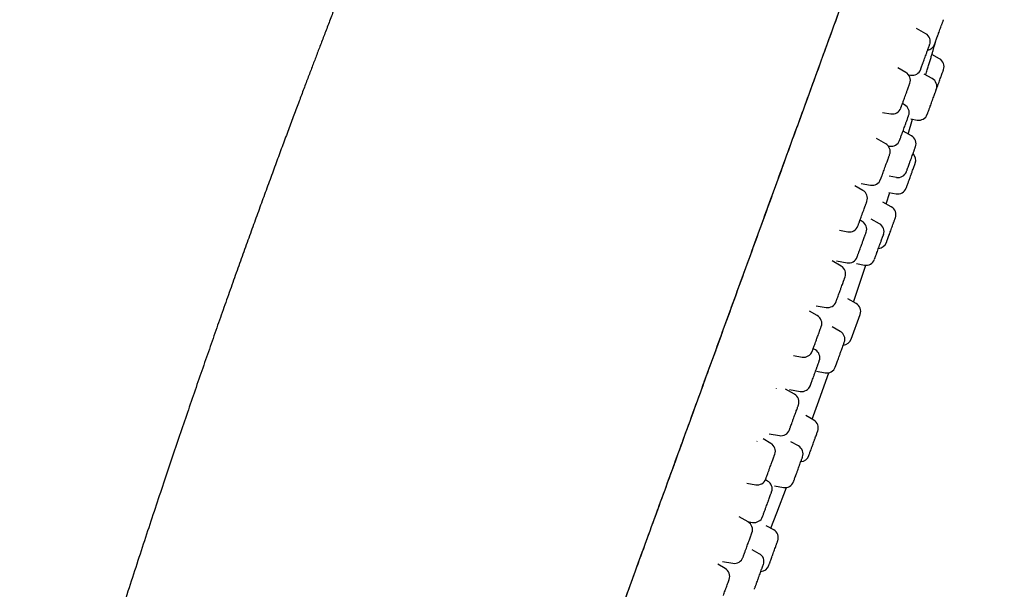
# Model space of a CAD drawing. Header units: millimetres. Extents: x 8 to 1577, y 12 to 2534.
# Tile 108 of 115: x 1148 to 1203, y 2128 to 2159. Entities that reach past the tile are written whole.
import ezdxf

# ---------------------------------------------------------------- set-up
doc = ezdxf.new("R2010")
doc.units = ezdxf.units.MM

msp = doc.modelspace()

# ---------------------------------------------------------------- linework, layer by layer
at = {"color": 7, "linetype": 'Continuous', "lineweight": 30}
for p, q in [((1198.421, 2158.575), (1197.909, 2158.87)), ((1198.97, 2158.119), (1198.985, 2158.171)), ((1199.187, 2157.185), (1198.755, 2157.429)), ((1197.319, 2156.426), (1196.867, 2156.687)), ((1197.466, 2156.297), (1197.584, 2156.277)), ((1198.784, 2156.08), (1198.337, 2156.332)), ((1197.25, 2154.628), (1197.13, 2154.697)), ((1196.028, 2154.208), (1196.483, 2154.128)), ((1197.441, 2153.003), (1197.694, 2153.828)), ((1197.59, 2153.847), (1197.947, 2153.78)), ((1197.626, 2152.898), (1197.167, 2153.158)), ((1196.197, 2152.465), (1195.688, 2152.759)), ((1196.338, 2152.343), (1196.414, 2152.33)), ((1194.828, 2150.26), (1195.36, 2150.167)), ((1196.391, 2150.673), (1196.789, 2150.599)), ((1194.935, 2149.874), (1194.487, 2150.132)), ((1196.218, 2149.122), (1196.421, 2149.756)), ((1196.378, 2149.764), (1196.777, 2149.689)), ((1196.511, 2148.958), (1196.044, 2149.221)), ((1194.893, 2148.152), (1194.773, 2148.222)), ((1195.852, 2148.023), (1195.392, 2148.282)), ((1193.626, 2147.659), (1194.098, 2147.576)), ((1193.725, 2145.674), (1193.223, 2145.964)), ((1193.468, 2145.958), (1194.057, 2145.854)), ((1194.575, 2145.806), (1195.015, 2145.724)), ((1194.557, 2143.591), (1194.094, 2143.851)), ((1192.403, 2142.918), (1191.964, 2143.171)), ((1192.34, 2143.472), (1192.889, 2143.376)), ((1194.282, 2141.611), (1194.782, 2142.984)), ((1193.675, 2142.043), (1193.229, 2142.295)), ((1192.294, 2141.011), (1192.174, 2141.081)), ((1191.079, 2140.706), (1191.566, 2140.62)), ((1192.362, 2139.833), (1192.838, 2139.743)), ((1190.123, 2138.866), (1190.118, 2138.853)), ((1191.133, 2138.553), (1190.641, 2138.837)), ((1190.854, 2138.82), (1191.458, 2138.713)), ((1192.201, 2137.117), (1191.759, 2137.365)), ((1189.822, 2135.826), (1189.393, 2136.073)), ((1189.734, 2136.354), (1190.297, 2136.254)), ((1189.063, 2135.956), (1189.052, 2135.924)), ((1191.359, 2135.679), (1190.937, 2135.917)), ((1188.486, 2133.616), (1188.985, 2133.528)), ((1189.646, 2133.735), (1189.524, 2133.806)), ((1190.018, 2133.474), (1190.522, 2133.38)), ((1188.555, 2131.468), (1188.073, 2131.746)), ((1188.522, 2131.487), (1188.809, 2131.437)), ((1189.981, 2131.019), (1189.572, 2131.249)), ((1189.183, 2129.699), (1188.793, 2129.919)), ((1187.29, 2128.87), (1186.875, 2129.11)), ((1187.144, 2129.271), (1187.718, 2129.17))]:
    msp.add_line(p, q, dxfattribs=at)
at = {"color": 7, "linetype": 'Continuous', "lineweight": 30, "flags": 128}
for points in [[(1194.411, 2143.673), (1194.539, 2144.05), (1195.101, 2145.715)], [(1192.11, 2137.168), (1192.408, 2137.986), (1193.041, 2139.747)], [(1190.118, 2138.853), (1190.116, 2138.854), (1190.116, 2138.854)], [(1189.824, 2131.107), (1190.156, 2131.965), (1190.697, 2133.378)]]:
    msp.add_lwpolyline(points, dxfattribs=at)
at = {"color": 7, "linetype": 'Continuous', "lineweight": 30}
for centre, start, end in [((1198.171, 2158.142), 340, 60), ((1198.441, 2158.152), 280.3583, 340), ((1198.941, 2156.75), 340, 60.5852), ((1197.069, 2155.993), 340, 60), ((1197.671, 2156.769), 260, 340), ((1198.539, 2155.645), 340, 60.5852), ((1196.57, 2154.62), 260, 340), ((1197, 2154.195), 340, 60), ((1198.039, 2154.272), 259.4148, 340), ((1195.947, 2152.032), 340, 60), ((1196.501, 2152.822), 260, 340), ((1197.381, 2152.463), 340, 60.5852), ((1197.369, 2151.553), 340, 46.1155), ((1196.881, 2151.09), 259.4148, 340), ((1195.447, 2150.659), 260, 340), ((1194.685, 2149.441), 340, 60), ((1196.869, 2150.18), 259.3406, 340), ((1196.266, 2148.522), 340, 60.6594), ((1194.643, 2147.719), 340, 60), ((1194.185, 2148.068), 260, 340), ((1195.606, 2147.588), 340, 60.5852), ((1195.766, 2147.149), 273.8642, 340), ((1194.144, 2146.346), 260, 340), ((1195.107, 2146.215), 259.4148, 340), ((1193.475, 2145.241), 340, 60), ((1192.976, 2143.868), 260, 340), ((1194.312, 2143.155), 340, 60.6594), ((1192.153, 2142.485), 340, 60), ((1193.43, 2141.608), 340, 60.5852), ((1193.813, 2141.782), 273.8642, 340), ((1192.044, 2140.578), 340, 60), ((1191.653, 2141.112), 260, 340), ((1192.93, 2140.235), 259.4148, 340), ((1191.545, 2139.206), 260, 340), ((1190.883, 2138.12), 340, 60), ((1191.956, 2136.681), 340, 60.6594), ((1190.384, 2136.747), 260, 340), ((1189.572, 2135.393), 340, 60), ((1191.114, 2135.244), 340, 60.5852), ((1191.456, 2135.308), 273.8642, 340), ((1189.072, 2134.02), 260, 340), ((1189.396, 2133.302), 340, 60), ((1190.614, 2133.871), 259.4148, 340), ((1188.896, 2131.929), 260, 340), ((1188.305, 2131.035), 340, 60), ((1189.736, 2130.583), 340, 60.6594), ((1187.805, 2129.663), 260, 340), ((1188.937, 2129.264), 340, 60.5852), ((1189.237, 2129.21), 273.8642, 340), ((1187.04, 2128.437), 340, 60)]:
    msp.add_arc(centre, 0.5, start, end, dxfattribs=at)
for points, knots in [([(1179.285, 2192.59), (1179.188, 2192.375), (1178.919, 2191.783), (1178.486, 2190.821), (1177.989, 2189.714), (1177.506, 2188.632), (1176.987, 2187.466), (1176.435, 2186.217), (1175.85, 2184.886), (1175.267, 2183.55), (1174.684, 2182.205), (1174.101, 2180.851), (1173.531, 2179.519), (1172.976, 2178.211), (1172.435, 2176.929), (1171.909, 2175.675), (1171.398, 2174.451), (1170.904, 2173.258), (1170.426, 2172.097), (1169.966, 2170.975), (1169.526, 2169.894), (1169.104, 2168.851), (1168.696, 2167.841), (1168.302, 2166.857), (1167.92, 2165.899), (1167.55, 2164.966), (1167.194, 2164.066), (1166.852, 2163.198), (1166.526, 2162.365), (1166.216, 2161.569), (1165.92, 2160.807), (1165.637, 2160.076), (1165.365, 2159.371), (1165.104, 2158.692), (1164.855, 2158.039), (1164.616, 2157.414), (1164.382, 2156.798), (1164.143, 2156.168), (1163.893, 2155.506), (1163.626, 2154.797), (1163.342, 2154.039), (1163.04, 2153.231), (1162.725, 2152.385), (1162.399, 2151.502), (1162.06, 2150.582), (1161.716, 2149.644), (1161.368, 2148.689), (1161.016, 2147.718), (1160.654, 2146.715), (1160.282, 2145.678), (1159.9, 2144.609), (1159.51, 2143.506), (1159.109, 2142.37), (1158.7, 2141.201), (1158.283, 2140), (1157.859, 2138.774), (1157.43, 2137.523), (1156.995, 2136.248), (1156.553, 2134.941), (1156.101, 2133.594), (1155.638, 2132.204), (1155.164, 2130.77), (1154.682, 2129.3), (1154.193, 2127.792), (1153.698, 2126.255), (1153.199, 2124.689), (1152.695, 2123.095), (1152.186, 2121.468), (1151.672, 2119.809), (1151.155, 2118.123), (1150.635, 2116.412), (1150.115, 2114.679), (1149.632, 2113.052), (1149.185, 2111.531), (1148.773, 2110.113), (1148.418, 2108.886), (1148.203, 2108.131), (1148.124, 2107.857)], [0, 0, 0, 0, 0.007841, 0.021597, 0.035012, 0.048121, 0.060953, 0.077387, 0.093455, 0.10921, 0.125794, 0.142112, 0.158152, 0.173887, 0.189292, 0.204346, 0.21903, 0.233329, 0.247228, 0.260717, 0.273558, 0.286001, 0.298053, 0.30972, 0.321207, 0.332304, 0.343015, 0.353343, 0.36329, 0.372691, 0.381728, 0.390404, 0.398718, 0.406828, 0.41456, 0.421913, 0.429024, 0.436461, 0.444285, 0.452498, 0.461613, 0.471162, 0.481146, 0.491565, 0.502417, 0.513704, 0.524742, 0.536164, 0.54797, 0.560157, 0.572726, 0.585675, 0.599001, 0.612704, 0.62678, 0.641228, 0.655777, 0.67068, 0.685944, 0.701576, 0.717879, 0.734582, 0.751696, 0.769237, 0.787216, 0.80531, 0.823813, 0.842696, 0.861924, 0.88146, 0.901262, 0.921283, 0.941513, 0.957606, 0.973928, 0.990536, 1, 1, 1, 1]), ([(1170.935, 2097.493), (1170.971, 2097.592), (1171.043, 2097.791), (1171.164, 2098.121), (1171.293, 2098.477), (1171.433, 2098.861), (1171.583, 2099.273), (1171.743, 2099.714), (1171.914, 2100.182), (1172.095, 2100.68), (1172.289, 2101.212), (1172.495, 2101.778), (1172.714, 2102.379), (1172.943, 2103.011), (1173.184, 2103.673), (1173.436, 2104.365), (1173.699, 2105.087), (1173.971, 2105.835), (1174.253, 2106.609), (1174.543, 2107.406), (1174.841, 2108.225), (1175.147, 2109.065), (1175.458, 2109.918), (1175.773, 2110.784), (1176.092, 2111.66), (1176.416, 2112.551), (1176.765, 2113.511), (1177.14, 2114.541), (1177.541, 2115.643), (1177.947, 2116.757), (1178.355, 2117.879), (1178.767, 2119.01), (1179.239, 2120.308), (1179.774, 2121.777), (1180.369, 2123.412), (1180.966, 2125.051), (1181.564, 2126.695), (1182.163, 2128.341), (1182.799, 2130.089), (1183.472, 2131.939), (1184.182, 2133.889), (1184.893, 2135.841), (1185.609, 2137.808), (1186.33, 2139.789), (1187.056, 2141.784), (1187.781, 2143.777), (1188.506, 2145.769), (1189.23, 2147.759), (1189.954, 2149.746), (1190.585, 2151.481), (1191.125, 2152.964), (1191.574, 2154.197), (1192.022, 2155.428), (1192.469, 2156.656), (1192.915, 2157.882), (1193.36, 2159.105), (1193.803, 2160.323), (1194.229, 2161.492), (1194.636, 2162.612), (1195.026, 2163.683), (1195.413, 2164.744), (1195.795, 2165.794), (1196.172, 2166.83), (1196.543, 2167.851), (1196.893, 2168.811), (1197.221, 2169.712), (1197.528, 2170.555), (1197.828, 2171.38), (1198.121, 2172.185), (1198.406, 2172.969), (1198.683, 2173.73), (1198.951, 2174.466), (1199.214, 2175.187), (1199.469, 2175.89), (1199.717, 2176.571), (1199.954, 2177.221), (1200.178, 2177.838), (1200.391, 2178.423), (1200.598, 2178.991), (1200.798, 2179.54), (1200.988, 2180.064), (1201.165, 2180.548), (1201.327, 2180.994), (1201.475, 2181.401), (1201.61, 2181.771), (1201.732, 2182.107), (1201.844, 2182.413), (1201.951, 2182.709), (1202.053, 2182.99), (1202.149, 2183.252), (1202.233, 2183.484), (1202.312, 2183.7), (1202.384, 2183.899), (1202.462, 2184.112), (1202.541, 2184.329), (1202.616, 2184.536), (1202.677, 2184.704), (1202.725, 2184.834), (1202.758, 2184.926), (1202.779, 2184.983), (1202.781, 2184.99), (1202.783, 2184.994)], [0, 0, 0, 0, 0.007841, 0.015682, 0.023523, 0.03136, 0.039196, 0.046896, 0.054598, 0.0623, 0.070001, 0.077858, 0.085714, 0.093569, 0.101425, 0.109284, 0.117143, 0.125, 0.132839, 0.140678, 0.148516, 0.156356, 0.164197, 0.171899, 0.1796, 0.187299, 0.194997, 0.204163, 0.21333, 0.222498, 0.231663, 0.240828, 0.249996, 0.263066, 0.276131, 0.289196, 0.302264, 0.31533, 0.328397, 0.343799, 0.359199, 0.374599, 0.39, 0.405716, 0.421431, 0.437144, 0.452856, 0.46857, 0.484286, 0.500001, 0.509802, 0.519602, 0.529402, 0.539202, 0.549002, 0.558803, 0.568604, 0.578404, 0.587202, 0.596, 0.604801, 0.613603, 0.622402, 0.6312, 0.64, 0.647702, 0.655402, 0.663101, 0.670799, 0.6785, 0.686201, 0.693903, 0.701604, 0.709671, 0.717735, 0.725799, 0.733863, 0.741929, 0.749997, 0.758781, 0.767564, 0.776345, 0.785123, 0.793902, 0.802526, 0.81115, 0.819772, 0.828397, 0.838666, 0.848934, 0.859198, 0.869464, 0.87973, 0.889996, 0.905713, 0.921431, 0.937145, 0.952858, 0.968572, 0.984286, 1, 1, 1, 1]), ([(1170.964, 2097.574), (1170.974, 2097.6), (1171.015, 2097.714), (1171.098, 2097.94), (1171.212, 2098.255), (1171.338, 2098.599), (1171.473, 2098.97), (1171.619, 2099.371), (1171.777, 2099.807), (1171.949, 2100.279), (1172.135, 2100.789), (1172.334, 2101.335), (1172.544, 2101.914), (1172.767, 2102.526), (1173.002, 2103.172), (1173.25, 2103.853), (1173.503, 2104.547), (1173.758, 2105.25), (1174.015, 2105.955), (1174.28, 2106.683), (1174.552, 2107.431), (1174.832, 2108.198), (1175.117, 2108.983), (1175.419, 2109.813), (1175.739, 2110.691), (1176.076, 2111.617), (1176.42, 2112.561), (1176.768, 2113.52), (1177.134, 2114.525), (1177.517, 2115.577), (1177.917, 2116.676), (1178.32, 2117.784), (1178.727, 2118.9), (1179.136, 2120.023), (1179.547, 2121.154), (1179.96, 2122.289), (1180.457, 2123.654), (1181.038, 2125.251), (1181.704, 2127.08), (1182.37, 2128.911), (1183.037, 2130.742), (1183.699, 2132.561), (1184.357, 2134.369), (1185.011, 2136.166), (1185.665, 2137.963), (1186.337, 2139.808), (1187.026, 2141.701), (1187.732, 2143.642), (1188.438, 2145.583), (1189.145, 2147.524), (1189.851, 2149.465), (1190.481, 2151.195), (1191.034, 2152.714), (1191.509, 2154.021), (1191.985, 2155.326), (1192.459, 2156.628), (1192.932, 2157.928), (1193.403, 2159.224), (1193.839, 2160.42), (1194.238, 2161.517), (1194.602, 2162.516), (1194.963, 2163.508), (1195.32, 2164.491), (1195.673, 2165.459), (1196.019, 2166.411), (1196.359, 2167.344), (1196.693, 2168.262), (1197.009, 2169.13), (1197.307, 2169.948), (1197.587, 2170.719), (1197.862, 2171.474), (1198.131, 2172.214), (1198.394, 2172.936), (1198.65, 2173.639), (1198.898, 2174.32), (1199.139, 2174.983), (1199.373, 2175.626), (1199.6, 2176.249), (1199.816, 2176.843), (1200.023, 2177.41), (1200.219, 2177.951), (1200.406, 2178.464), (1200.589, 2178.967), (1200.767, 2179.456), (1200.938, 2179.925), (1201.095, 2180.357), (1201.241, 2180.756), (1201.379, 2181.138), (1201.511, 2181.5), (1201.635, 2181.84), (1201.747, 2182.147), (1201.848, 2182.424), (1201.938, 2182.673), (1202.019, 2182.895), (1202.093, 2183.097), (1202.176, 2183.326), (1202.264, 2183.568), (1202.352, 2183.81), (1202.428, 2184.019), (1202.492, 2184.195), (1202.543, 2184.336), (1202.583, 2184.444), (1202.611, 2184.523), (1202.621, 2184.549), (1202.626, 2184.562)], [0, 0, 0, 0, 0.002489, 0.0106636, 0.0188446, 0.0270394, 0.0351098, 0.0432113, 0.05135, 0.05951, 0.0678362, 0.0761403, 0.0844068, 0.0926605, 0.1009188, 0.1091962, 0.1175089, 0.1250692, 0.1326241, 0.1401689, 0.1476978, 0.1552042, 0.1626975, 0.1701972, 0.1784648, 0.1867629, 0.1950979, 0.2034119, 0.2116925, 0.2209068, 0.2301038, 0.2392934, 0.2484834, 0.2576802, 0.2668882, 0.2761074, 0.2853328, 0.3000976, 0.3148556, 0.3295929, 0.3442955, 0.3589689, 0.373363, 0.3877447, 0.4021181, 0.4164874, 0.4320049, 0.4475274, 0.4630604, 0.4786093, 0.4941802, 0.5097897, 0.5203216, 0.5308633, 0.5414102, 0.5519576, 0.5625009, 0.57304, 0.583583, 0.5918493, 0.6001149, 0.6083798, 0.6166454, 0.6249141, 0.6330422, 0.641182, 0.6493096, 0.6574117, 0.6646331, 0.6718505, 0.6790729, 0.6863229, 0.6935984, 0.7008842, 0.7081652, 0.7154276, 0.7229273, 0.7304055, 0.737874, 0.7453435, 0.7528244, 0.7603341, 0.7678718, 0.7761747, 0.7844665, 0.7927242, 0.8009564, 0.8091766, 0.8183462, 0.8275189, 0.8367014, 0.8458987, 0.8551138, 0.8643486, 0.8735903, 0.8828235, 0.897582, 0.9123271, 0.9270639, 0.9417973, 0.9565322, 0.9710099, 0.9854978, 1, 1, 1, 1]), ([(1198.912, 2157.985), (1198.912, 2157.984), (1198.911, 2157.982), (1198.921, 2158.01), (1198.938, 2158.058), (1198.959, 2158.114), (1198.979, 2158.17), (1199.006, 2158.244), (1199.041, 2158.34), (1199.078, 2158.442), (1199.11, 2158.529), (1199.143, 2158.621), (1199.186, 2158.739), (1199.236, 2158.877), (1199.277, 2158.989), (1199.309, 2159.077), (1199.333, 2159.144), (1199.347, 2159.181), (1199.354, 2159.2)], [0, 0, 0, 0, 0.041646, 0.124819, 0.207693, 0.259098, 0.309962, 0.361104, 0.437894, 0.514389, 0.556286, 0.59767, 0.680545, 0.763718, 0.846592, 0.897929, 0.948793, 1, 1, 1, 1]), ([(1199.354, 2159.2), (1199.363, 2159.226), (1199.382, 2159.277), (1199.397, 2159.319), (1199.405, 2159.341), (1199.41, 2159.353), (1199.409, 2159.352), (1199.409, 2159.351)], [0, 0, 0, 0, 0.276159, 0.551795, 0.702615, 0.851587, 1, 1, 1, 1]), ([(1198.425, 2156.283), (1198.44, 2156.334), (1198.481, 2156.469), (1198.545, 2156.685), (1198.616, 2156.925), (1198.684, 2157.153), (1198.746, 2157.364), (1198.803, 2157.555), (1198.853, 2157.723), (1198.895, 2157.864), (1198.928, 2157.976), (1198.953, 2158.059), (1198.966, 2158.106), (1198.972, 2158.125), (1198.97, 2158.119), (1198.97, 2158.119)], [0, 0, 0, 0, 0.052133, 0.137755, 0.224342, 0.310533, 0.396121, 0.482604, 0.569002, 0.654578, 0.74084, 0.827478, 0.913252, 0.999669, 1, 1, 1, 1]), ([(1198.544, 2157.705), (1198.556, 2157.738), (1198.58, 2157.803), (1198.603, 2157.867), (1198.618, 2157.909), (1198.631, 2157.943), (1198.64, 2157.968), (1198.639, 2157.968), (1198.639, 2157.967)], [0, 0, 0, 0, 0.2071415, 0.4138899, 0.5270174, 0.6387579, 0.8625271, 1, 1, 1, 1]), ([(1198.142, 2156.601), (1198.142, 2156.6), (1198.141, 2156.597), (1198.148, 2156.618), (1198.161, 2156.653), (1198.175, 2156.692), (1198.196, 2156.749), (1198.225, 2156.828), (1198.257, 2156.917), (1198.286, 2156.997), (1198.318, 2157.084), (1198.359, 2157.198), (1198.411, 2157.339), (1198.455, 2157.46), (1198.49, 2157.558), (1198.518, 2157.635), (1198.535, 2157.682), (1198.544, 2157.705)], [0, 0, 0, 0, 0.0355494, 0.1268771, 0.1835249, 0.2395771, 0.2959364, 0.380559, 0.4648558, 0.511027, 0.556632, 0.6479598, 0.7396166, 0.8309442, 0.8875173, 0.9435695, 1, 1, 1, 1]), ([(1199.013, 2155.485), (1199.017, 2155.495), (1199.033, 2155.541), (1199.063, 2155.623), (1199.099, 2155.721), (1199.13, 2155.806), (1199.166, 2155.907), (1199.208, 2156.022), (1199.247, 2156.128), (1199.277, 2156.21), (1199.306, 2156.29), (1199.339, 2156.381), (1199.372, 2156.47), (1199.392, 2156.527), (1199.404, 2156.559), (1199.41, 2156.576), (1199.411, 2156.578), (1199.411, 2156.579)], [0, 0, 0, 0, 0.0260083, 0.1182391, 0.1754471, 0.2320536, 0.2889702, 0.3744297, 0.4595601, 0.5061879, 0.552244, 0.6444749, 0.737038, 0.8292688, 0.8864769, 0.9430834, 1, 1, 1, 1]), ([(1197.407, 2155.459), (1197.421, 2155.496), (1197.448, 2155.57), (1197.476, 2155.648), (1197.496, 2155.703), (1197.514, 2155.752), (1197.53, 2155.796), (1197.539, 2155.822), (1197.538, 2155.82), (1197.538, 2155.819)], [0, 0, 0, 0, 0.174683, 0.349035, 0.444436, 0.538667, 0.727373, 0.916758, 1, 1, 1, 1]), ([(1197.041, 2154.453), (1197.041, 2154.452), (1197.04, 2154.451), (1197.046, 2154.468), (1197.055, 2154.493), (1197.071, 2154.535), (1197.094, 2154.598), (1197.122, 2154.676), (1197.148, 2154.747), (1197.177, 2154.827), (1197.217, 2154.935), (1197.267, 2155.073), (1197.312, 2155.197), (1197.349, 2155.299), (1197.379, 2155.382), (1197.398, 2155.433), (1197.407, 2155.459)], [0, 0, 0, 0, 0.05523, 0.116526, 0.177178, 0.238162, 0.329728, 0.420942, 0.470902, 0.52025, 0.619072, 0.71825, 0.817072, 0.878287, 0.938939, 1, 1, 1, 1]), ([(1198.51, 2154.102), (1198.509, 2154.102), (1198.509, 2154.1), (1198.511, 2154.106), (1198.517, 2154.122), (1198.531, 2154.161), (1198.557, 2154.233), (1198.588, 2154.317), (1198.617, 2154.399), (1198.644, 2154.473), (1198.678, 2154.565), (1198.719, 2154.677), (1198.759, 2154.787), (1198.791, 2154.877), (1198.825, 2154.969), (1198.865, 2155.08), (1198.909, 2155.201), (1198.942, 2155.291), (1198.966, 2155.355), (1198.982, 2155.4), (1198.996, 2155.439), (1199.007, 2155.469), (1199.008, 2155.471), (1199.008, 2155.472)], [0, 0, 0, 0, 0.008861, 0.04165, 0.074037, 0.138894, 0.203985, 0.268842, 0.309071, 0.348877, 0.388901, 0.448997, 0.508861, 0.54165, 0.574036, 0.638894, 0.703985, 0.768842, 0.809071, 0.848877, 0.888901, 0.948997, 1, 1, 1, 1]), ([(1196.971, 2152.653), (1196.971, 2152.652), (1196.969, 2152.648), (1196.975, 2152.665), (1196.986, 2152.694), (1196.999, 2152.73), (1197.018, 2152.783), (1197.046, 2152.858), (1197.077, 2152.944), (1197.105, 2153.022), (1197.136, 2153.107), (1197.178, 2153.22), (1197.229, 2153.361), (1197.273, 2153.483), (1197.309, 2153.582), (1197.338, 2153.661), (1197.356, 2153.709), (1197.364, 2153.733)], [0, 0, 0, 0, 0.015458, 0.108688, 0.166516, 0.223736, 0.281269, 0.367655, 0.453708, 0.500841, 0.547396, 0.640626, 0.734192, 0.827422, 0.885174, 0.942394, 1, 1, 1, 1]), ([(1197.364, 2153.733), (1197.377, 2153.767), (1197.401, 2153.835), (1197.426, 2153.903), (1197.443, 2153.949), (1197.457, 2153.987), (1197.468, 2154.018), (1197.469, 2154.021), (1197.469, 2154.022)], [0, 0, 0, 0, 0.197277, 0.39418, 0.501921, 0.60834, 0.821453, 1, 1, 1, 1]), ([(1197.352, 2150.922), (1197.352, 2150.922), (1197.351, 2150.919), (1197.36, 2150.944), (1197.377, 2150.991), (1197.397, 2151.046), (1197.417, 2151.1), (1197.444, 2151.174), (1197.478, 2151.269), (1197.515, 2151.37), (1197.547, 2151.456), (1197.58, 2151.548), (1197.623, 2151.666), (1197.673, 2151.804), (1197.714, 2151.918), (1197.747, 2152.006), (1197.771, 2152.073), (1197.796, 2152.143), (1197.82, 2152.208), (1197.836, 2152.253), (1197.845, 2152.276), (1197.85, 2152.29), (1197.85, 2152.289), (1197.849, 2152.288)], [0, 0, 0, 0, 0.027755, 0.092846, 0.157704, 0.197933, 0.237739, 0.277763, 0.337858, 0.397722, 0.430511, 0.462898, 0.527755, 0.592846, 0.657704, 0.697933, 0.737739, 0.777763, 0.837858, 0.897722, 0.930511, 0.962898, 1, 1, 1, 1]), ([(1195.918, 2150.491), (1195.918, 2150.49), (1195.917, 2150.487), (1195.921, 2150.498), (1195.928, 2150.518), (1195.941, 2150.555), (1195.962, 2150.613), (1195.989, 2150.685), (1196.014, 2150.753), (1196.042, 2150.83), (1196.08, 2150.936), (1196.13, 2151.072), (1196.174, 2151.195), (1196.212, 2151.298), (1196.243, 2151.383), (1196.262, 2151.436), (1196.272, 2151.462)], [0, 0, 0, 0, 0.0276959, 0.0907786, 0.153198, 0.2159593, 0.3101945, 0.4040669, 0.4554828, 0.5062683, 0.6079703, 0.7100387, 0.8117406, 0.87474, 0.9371594, 1, 1, 1, 1]), ([(1196.272, 2151.462), (1196.286, 2151.5), (1196.313, 2151.577), (1196.343, 2151.659), (1196.365, 2151.718), (1196.384, 2151.772), (1196.403, 2151.822), (1196.415, 2151.857), (1196.416, 2151.858), (1196.416, 2151.858)], [0, 0, 0, 0, 0.165722, 0.33113, 0.421636, 0.511034, 0.690058, 0.869728, 1, 1, 1, 1]), ([(1197.34, 2150.011), (1197.34, 2150.012), (1197.34, 2150.012), (1197.346, 2150.027), (1197.355, 2150.053), (1197.374, 2150.104), (1197.404, 2150.189), (1197.438, 2150.281), (1197.47, 2150.37), (1197.499, 2150.448), (1197.534, 2150.545), (1197.576, 2150.659), (1197.616, 2150.769), (1197.648, 2150.857), (1197.68, 2150.947), (1197.719, 2151.053), (1197.76, 2151.166), (1197.79, 2151.247), (1197.81, 2151.302), (1197.823, 2151.338), (1197.833, 2151.367), (1197.839, 2151.384), (1197.838, 2151.38), (1197.838, 2151.379)], [0, 0, 0, 0, 0.043069, 0.075858, 0.108245, 0.173102, 0.238193, 0.303051, 0.34328, 0.383086, 0.42311, 0.483205, 0.543069, 0.575858, 0.608245, 0.673102, 0.738193, 0.803051, 0.84328, 0.883086, 0.92311, 0.983205, 1, 1, 1, 1]), ([(1194.977, 2148.783), (1194.992, 2148.823), (1195.022, 2148.905), (1195.055, 2148.997), (1195.08, 2149.064), (1195.103, 2149.128), (1195.127, 2149.193), (1195.146, 2149.246), (1195.154, 2149.269), (1195.154, 2149.269), (1195.154, 2149.269)], [0, 0, 0, 0, 0.1478039, 0.2953273, 0.3760484, 0.4557798, 0.6154483, 0.7756919, 0.9353601, 1, 1, 1, 1]), ([(1194.655, 2147.898), (1194.655, 2147.898), (1194.655, 2147.897), (1194.658, 2147.905), (1194.666, 2147.928), (1194.682, 2147.972), (1194.704, 2148.032), (1194.726, 2148.092), (1194.751, 2148.16), (1194.786, 2148.258), (1194.833, 2148.388), (1194.878, 2148.509), (1194.915, 2148.613), (1194.947, 2148.699), (1194.967, 2148.755), (1194.977, 2148.783)], [0, 0, 0, 0, 0.02353, 0.090566, 0.15797, 0.259175, 0.35999, 0.415209, 0.469751, 0.578975, 0.688592, 0.797816, 0.865475, 0.932512, 1, 1, 1, 1]), ([(1196.237, 2146.981), (1196.237, 2146.98), (1196.235, 2146.977), (1196.243, 2146.999), (1196.259, 2147.042), (1196.278, 2147.095), (1196.297, 2147.147), (1196.323, 2147.219), (1196.357, 2147.312), (1196.394, 2147.412), (1196.425, 2147.498), (1196.458, 2147.589), (1196.501, 2147.707), (1196.552, 2147.846), (1196.593, 2147.96), (1196.626, 2148.05), (1196.651, 2148.119), (1196.677, 2148.19), (1196.702, 2148.258), (1196.719, 2148.305), (1196.728, 2148.331), (1196.735, 2148.348), (1196.735, 2148.348), (1196.735, 2148.348)], [0, 0, 0, 0, 0.019202, 0.084293, 0.14915, 0.189379, 0.229185, 0.269209, 0.329305, 0.389169, 0.421958, 0.454345, 0.519202, 0.584293, 0.64915, 0.689379, 0.729185, 0.769209, 0.829305, 0.889169, 0.921958, 0.954345, 1, 1, 1, 1]), ([(1194.947, 2147.092), (1194.961, 2147.132), (1194.991, 2147.211), (1195.023, 2147.3), (1195.046, 2147.365), (1195.068, 2147.425), (1195.091, 2147.486), (1195.107, 2147.533), (1195.114, 2147.549), (1195.113, 2147.547), (1195.113, 2147.547)], [0, 0, 0, 0, 0.153456, 0.306621, 0.390429, 0.473209, 0.638984, 0.805355, 0.971129, 1, 1, 1, 1]), ([(1194.614, 2146.177), (1194.614, 2146.177), (1194.614, 2146.177), (1194.619, 2146.19), (1194.629, 2146.217), (1194.646, 2146.266), (1194.67, 2146.331), (1194.693, 2146.393), (1194.719, 2146.465), (1194.755, 2146.565), (1194.804, 2146.698), (1194.848, 2146.82), (1194.886, 2146.924), (1194.917, 2147.009), (1194.937, 2147.064), (1194.947, 2147.092)], [0, 0, 0, 0, 0.047529, 0.112917, 0.178664, 0.277382, 0.37572, 0.429581, 0.482783, 0.589322, 0.696246, 0.802785, 0.868782, 0.93417, 1, 1, 1, 1]), ([(1195.578, 2146.047), (1195.578, 2146.047), (1195.578, 2146.047), (1195.585, 2146.068), (1195.595, 2146.096), (1195.612, 2146.141), (1195.636, 2146.208), (1195.665, 2146.287), (1195.692, 2146.361), (1195.721, 2146.442), (1195.761, 2146.552), (1195.812, 2146.691), (1195.857, 2146.814), (1195.894, 2146.916), (1195.924, 2146.997), (1195.956, 2147.087), (1195.991, 2147.182), (1196.018, 2147.258), (1196.037, 2147.31), (1196.054, 2147.357), (1196.069, 2147.397), (1196.077, 2147.419), (1196.076, 2147.415), (1196.075, 2147.414)], [0, 0, 0, 0, 0.046671, 0.0869, 0.126706, 0.16673, 0.226826, 0.28669, 0.319479, 0.351866, 0.416723, 0.481814, 0.546671, 0.5869, 0.626706, 0.66673, 0.726826, 0.78669, 0.819479, 0.851866, 0.916723, 0.981814, 1, 1, 1, 1]), ([(1193.746, 2144.523), (1193.761, 2144.565), (1193.792, 2144.649), (1193.827, 2144.746), (1193.853, 2144.818), (1193.879, 2144.888), (1193.906, 2144.961), (1193.929, 2145.027), (1193.941, 2145.059), (1193.945, 2145.07), (1193.945, 2145.069), (1193.945, 2145.069)], [0, 0, 0, 0, 0.1381, 0.275937, 0.351358, 0.425855, 0.57504, 0.724763, 0.873948, 0.966483, 1, 1, 1, 1]), ([(1193.446, 2143.698), (1193.446, 2143.698), (1193.446, 2143.698), (1193.451, 2143.712), (1193.463, 2143.746), (1193.482, 2143.798), (1193.501, 2143.851), (1193.524, 2143.913), (1193.557, 2144.005), (1193.603, 2144.13), (1193.646, 2144.248), (1193.684, 2144.352), (1193.715, 2144.438), (1193.736, 2144.495), (1193.746, 2144.523)], [0, 0, 0, 0, 0.044643, 0.11545, 0.221765, 0.327672, 0.385679, 0.442975, 0.557714, 0.672867, 0.787607, 0.858682, 0.929104, 1, 1, 1, 1]), ([(1192.397, 2141.695), (1192.413, 2141.738), (1192.444, 2141.823), (1192.481, 2141.925), (1192.51, 2142.003), (1192.537, 2142.079), (1192.567, 2142.162), (1192.596, 2142.24), (1192.612, 2142.286), (1192.62, 2142.307), (1192.623, 2142.315), (1192.623, 2142.313), (1192.622, 2142.313)], [0, 0, 0, 0, 0.128086, 0.255929, 0.325881, 0.394976, 0.533344, 0.67221, 0.810578, 0.896403, 0.981326, 1, 1, 1, 1]), ([(1192.123, 2140.942), (1192.123, 2140.942), (1192.124, 2140.943), (1192.132, 2140.965), (1192.147, 2141.006), (1192.163, 2141.051), (1192.183, 2141.106), (1192.213, 2141.189), (1192.256, 2141.306), (1192.298, 2141.421), (1192.335, 2141.523), (1192.366, 2141.609), (1192.387, 2141.666), (1192.397, 2141.695)], [0, 0, 0, 0, 0.0588609, 0.1719781, 0.2846596, 0.3463778, 0.4073392, 0.5294193, 0.6519391, 0.774019, 0.8496417, 0.924568, 1, 1, 1, 1]), ([(1193.4, 2140.065), (1193.4, 2140.065), (1193.4, 2140.064), (1193.404, 2140.075), (1193.415, 2140.104), (1193.433, 2140.154), (1193.451, 2140.205), (1193.473, 2140.265), (1193.506, 2140.354), (1193.55, 2140.477), (1193.593, 2140.594), (1193.631, 2140.698), (1193.662, 2140.784), (1193.699, 2140.884), (1193.739, 2140.996), (1193.775, 2141.095), (1193.802, 2141.169), (1193.828, 2141.24), (1193.856, 2141.316), (1193.881, 2141.386), (1193.894, 2141.421), (1193.899, 2141.436), (1193.899, 2141.436), (1193.899, 2141.436)], [0, 0, 0, 0, 0.015562, 0.055586, 0.115682, 0.175546, 0.208335, 0.240722, 0.305579, 0.37067, 0.435527, 0.475756, 0.515562, 0.555586, 0.615682, 0.675546, 0.708335, 0.740722, 0.805579, 0.87067, 0.935527, 0.975756, 1, 1, 1, 1]), ([(1192.281, 2139.768), (1192.297, 2139.811), (1192.328, 2139.896), (1192.366, 2140), (1192.395, 2140.079), (1192.423, 2140.156), (1192.454, 2140.242), (1192.484, 2140.323), (1192.501, 2140.372), (1192.51, 2140.397), (1192.514, 2140.407), (1192.514, 2140.406), (1192.514, 2140.406)], [0, 0, 0, 0, 0.125537, 0.250835, 0.319395, 0.387114, 0.522728, 0.65883, 0.794444, 0.878561, 0.961793, 1, 1, 1, 1]), ([(1192.015, 2139.036), (1192.015, 2139.036), (1192.015, 2139.035), (1192.021, 2139.053), (1192.035, 2139.091), (1192.051, 2139.134), (1192.07, 2139.186), (1192.099, 2139.267), (1192.141, 2139.382), (1192.182, 2139.495), (1192.219, 2139.596), (1192.25, 2139.682), (1192.271, 2139.739), (1192.281, 2139.768)], [0, 0, 0, 0, 0.04169, 0.156871, 0.271608, 0.334453, 0.396526, 0.520834, 0.645589, 0.769896, 0.846898, 0.923192, 1, 1, 1, 1]), ([(1191.098, 2137.247), (1191.113, 2137.29), (1191.145, 2137.376), (1191.184, 2137.483), (1191.214, 2137.566), (1191.243, 2137.647), (1191.277, 2137.74), (1191.31, 2137.831), (1191.332, 2137.89), (1191.345, 2137.925), (1191.351, 2137.942), (1191.354, 2137.951), (1191.353, 2137.948), (1191.353, 2137.947)], [0, 0, 0, 0, 0.118364, 0.236503, 0.301146, 0.364996, 0.492861, 0.621187, 0.749052, 0.828362, 0.906839, 0.985746, 1, 1, 1, 1]), ([(1190.854, 2136.577), (1190.854, 2136.578), (1190.855, 2136.581), (1190.866, 2136.61), (1190.879, 2136.645), (1190.895, 2136.69), (1190.921, 2136.763), (1190.96, 2136.87), (1191, 2136.978), (1191.036, 2137.076), (1191.066, 2137.161), (1191.087, 2137.218), (1191.098, 2137.247)], [0, 0, 0, 0, 0.107283, 0.228769, 0.295309, 0.361033, 0.492652, 0.624744, 0.756363, 0.837894, 0.918674, 1, 1, 1, 1]), ([(1191.927, 2135.14), (1191.927, 2135.139), (1191.926, 2135.136), (1191.932, 2135.153), (1191.941, 2135.179), (1191.955, 2135.217), (1191.978, 2135.28), (1192.013, 2135.377), (1192.05, 2135.479), (1192.085, 2135.573), (1192.115, 2135.656), (1192.151, 2135.755), (1192.193, 2135.87), (1192.233, 2135.979), (1192.264, 2136.065), (1192.295, 2136.151), (1192.331, 2136.25), (1192.368, 2136.351), (1192.393, 2136.421), (1192.409, 2136.465), (1192.419, 2136.491), (1192.425, 2136.508), (1192.425, 2136.507), (1192.425, 2136.507)], [0, 0, 0, 0, 0.021634, 0.081499, 0.114287, 0.146674, 0.211532, 0.276622, 0.34148, 0.381709, 0.421515, 0.461539, 0.521634, 0.581499, 0.614287, 0.646674, 0.711532, 0.776622, 0.84148, 0.881709, 0.921515, 0.961539, 1, 1, 1, 1]), ([(1189.767, 2134.468), (1189.783, 2134.511), (1189.814, 2134.598), (1189.854, 2134.706), (1189.885, 2134.791), (1189.916, 2134.876), (1189.951, 2134.974), (1189.987, 2135.073), (1190.012, 2135.14), (1190.027, 2135.182), (1190.036, 2135.206), (1190.041, 2135.221), (1190.04, 2135.219), (1190.04, 2135.219)], [0, 0, 0, 0, 0.113014, 0.225813, 0.287534, 0.348498, 0.470584, 0.593109, 0.715194, 0.79092, 0.86585, 0.94119, 1, 1, 1, 1]), ([(1191.084, 2133.7), (1191.085, 2133.703), (1191.086, 2133.708), (1191.095, 2133.731), (1191.107, 2133.763), (1191.128, 2133.821), (1191.161, 2133.912), (1191.197, 2134.01), (1191.23, 2134.102), (1191.26, 2134.183), (1191.295, 2134.281), (1191.337, 2134.396), (1191.377, 2134.506), (1191.409, 2134.593), (1191.441, 2134.681), (1191.478, 2134.783), (1191.517, 2134.89), (1191.544, 2134.964), (1191.562, 2135.013), (1191.573, 2135.044), (1191.582, 2135.068), (1191.583, 2135.07), (1191.583, 2135.072)], [0, 0, 0, 0, 0.060138, 0.093076, 0.125611, 0.190765, 0.256153, 0.321307, 0.361719, 0.401707, 0.441914, 0.502284, 0.562422, 0.595361, 0.627895, 0.693049, 0.758437, 0.823591, 0.864004, 0.903991, 0.944198, 1, 1, 1, 1]), ([(1189.543, 2133.852), (1189.543, 2133.851), (1189.542, 2133.849), (1189.549, 2133.868), (1189.559, 2133.897), (1189.573, 2133.936), (1189.597, 2134.001), (1189.633, 2134.101), (1189.671, 2134.204), (1189.706, 2134.3), (1189.736, 2134.383), (1189.757, 2134.44), (1189.767, 2134.468)], [0, 0, 0, 0, 0.061553, 0.189261, 0.25921, 0.328302, 0.466662, 0.605522, 0.743882, 0.82959, 0.914508, 1, 1, 1, 1]), ([(1189.565, 2132.305), (1189.581, 2132.348), (1189.612, 2132.433), (1189.652, 2132.543), (1189.684, 2132.631), (1189.716, 2132.72), (1189.754, 2132.824), (1189.794, 2132.933), (1189.822, 2133.011), (1189.841, 2133.063), (1189.853, 2133.096), (1189.863, 2133.123), (1189.865, 2133.128), (1189.866, 2133.131)], [0, 0, 0, 0, 0.107192, 0.21418, 0.272722, 0.330545, 0.446342, 0.562555, 0.678351, 0.750176, 0.821246, 0.892705, 1, 1, 1, 1]), ([(1189.366, 2131.758), (1189.367, 2131.76), (1189.368, 2131.762), (1189.375, 2131.783), (1189.386, 2131.812), (1189.406, 2131.867), (1189.438, 2131.955), (1189.473, 2132.051), (1189.506, 2132.141), (1189.535, 2132.221), (1189.555, 2132.277), (1189.565, 2132.305)], [0, 0, 0, 0, 0.136085, 0.210622, 0.284245, 0.431681, 0.579648, 0.727083, 0.818413, 0.908901, 1, 1, 1, 1]), ([(1188.463, 2130.008), (1188.478, 2130.05), (1188.509, 2130.135), (1188.549, 2130.246), (1188.582, 2130.334), (1188.614, 2130.424), (1188.653, 2130.53), (1188.694, 2130.644), (1188.724, 2130.726), (1188.744, 2130.781), (1188.758, 2130.818), (1188.769, 2130.848), (1188.775, 2130.866), (1188.774, 2130.862), (1188.774, 2130.862)], [0, 0, 0, 0, 0.103571, 0.206945, 0.263508, 0.319379, 0.431263, 0.543551, 0.655435, 0.724834, 0.793502, 0.862547, 0.966217, 1, 1, 1, 1]), ([(1189.707, 2129.04), (1189.708, 2129.042), (1189.709, 2129.046), (1189.723, 2129.085), (1189.744, 2129.143), (1189.767, 2129.206), (1189.789, 2129.267), (1189.818, 2129.346), (1189.855, 2129.447), (1189.893, 2129.552), (1189.925, 2129.64), (1189.959, 2129.733), (1190.002, 2129.85), (1190.051, 2129.986), (1190.091, 2130.094), (1190.121, 2130.177), (1190.143, 2130.239), (1190.166, 2130.301), (1190.186, 2130.357), (1190.199, 2130.393), (1190.205, 2130.407), (1190.207, 2130.414), (1190.206, 2130.411), (1190.206, 2130.411)], [0, 0, 0, 0, 0.057677, 0.122768, 0.187625, 0.227854, 0.26766, 0.307684, 0.367779, 0.427644, 0.460433, 0.492819, 0.557677, 0.622768, 0.687625, 0.727854, 0.76766, 0.807684, 0.867779, 0.927644, 0.960433, 0.992819, 1, 1, 1, 1]), ([(1188.276, 2129.494), (1188.276, 2129.494), (1188.276, 2129.494), (1188.281, 2129.508), (1188.29, 2129.534), (1188.308, 2129.584), (1188.339, 2129.667), (1188.372, 2129.759), (1188.404, 2129.847), (1188.433, 2129.925), (1188.453, 2129.98), (1188.463, 2130.008)], [0, 0, 0, 0, 0.0958345, 0.1738441, 0.2508972, 0.4052022, 0.5600631, 0.7143678, 0.8099523, 0.9046565, 1, 1, 1, 1]), ([(1188.908, 2127.721), (1188.907, 2127.721), (1188.907, 2127.72), (1188.914, 2127.739), (1188.932, 2127.789), (1188.956, 2127.855), (1188.982, 2127.925), (1189.006, 2127.99), (1189.036, 2128.074), (1189.074, 2128.179), (1189.113, 2128.287), (1189.146, 2128.376), (1189.18, 2128.47), (1189.222, 2128.585), (1189.27, 2128.717), (1189.308, 2128.821), (1189.336, 2128.898), (1189.357, 2128.955), (1189.377, 2129.01), (1189.395, 2129.059), (1189.404, 2129.084), (1189.407, 2129.093), (1189.407, 2129.092), (1189.407, 2129.092)], [0, 0, 0, 0, 0.018463, 0.08332, 0.148411, 0.213268, 0.253497, 0.293303, 0.333327, 0.393423, 0.453287, 0.486076, 0.518463, 0.58332, 0.648411, 0.713268, 0.753497, 0.793303, 0.833327, 0.893423, 0.953287, 0.986076, 1, 1, 1, 1]), ([(1187.187, 2127.38), (1187.203, 2127.422), (1187.233, 2127.506), (1187.273, 2127.617), (1187.306, 2127.706), (1187.339, 2127.797), (1187.378, 2127.905), (1187.421, 2128.022), (1187.452, 2128.108), (1187.474, 2128.168), (1187.489, 2128.208), (1187.501, 2128.243), (1187.509, 2128.265), (1187.509, 2128.263), (1187.509, 2128.263)], [0, 0, 0, 0, 0.101119, 0.202046, 0.257271, 0.311819, 0.421055, 0.530685, 0.63992, 0.707676, 0.77472, 0.84213, 0.943347, 1, 1, 1, 1])]:
    msp.add_open_spline(points, degree=3, knots=knots, dxfattribs=at)

doc.saveas('drawing.dxf')
